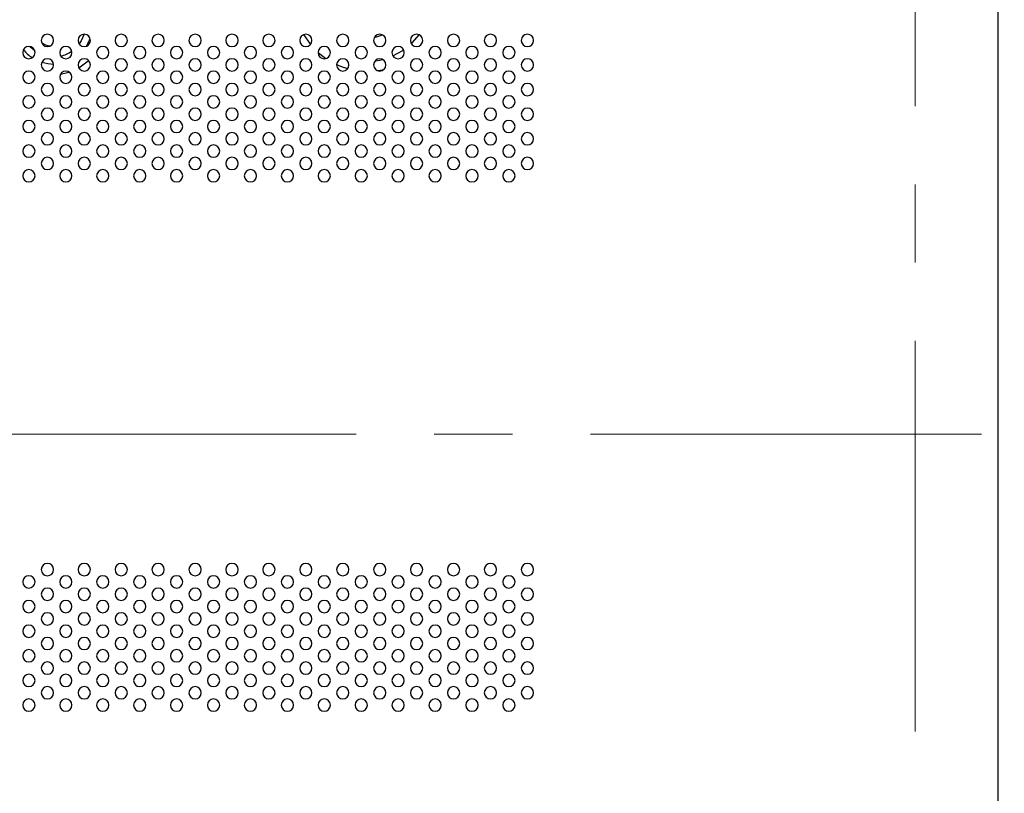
# Model space of a CAD drawing. Header units: millimetres. Extents: x 0 to 1118, y 0 to 864.
# Tile 82 of 256: x 838 to 870, y 435 to 461. Entities that reach past the tile are written whole.
import ezdxf

# ---------------------------------------------------------------- set-up
doc = ezdxf.new("R2010")
doc.units = ezdxf.units.MM
doc.linetypes.add('CENTERX2', pattern=[20.32, 12.7, -2.54, 2.54, -2.54])

msp = doc.modelspace()

# ---------------------------------------------------------------- linework, layer by layer
at = {"color": 7, "linetype": 'CENTERX2', "lineweight": 18}
for p, q in [((866.7268, 511.1586), (866.7268, 391.1586)), ((632.6604, 447.1586), (979.7646, 447.1586))]:
    msp.add_line(p, q, dxfattribs=at)
at = {"color": 7, "linetype": 'Continuous', "lineweight": 25}
msp.add_line((869.4268, 352.9062), (869.4268, 480.1586), dxfattribs=at)
at = {"color": 8, "linetype": 'Continuous', "lineweight": 25}
for p, q in [((846.8504, 460.1434), (847.0743, 459.8235)), ((839.7927, 459.7697), (839.8165, 459.808))]:
    msp.add_line(p, q, dxfattribs=at)
at = {"color": 8, "linetype": 'Continuous', "lineweight": 25, "flags": 128}
for points in [[(839.7206, 460.1585), (839.6259, 459.9395), (839.5632, 459.8436)], [(850.359, 459.8497), (850.3979, 459.8875), (850.6124, 460.1393)], [(838.1179, 459.6178), (837.9928, 459.7245), (837.9633, 459.7552)], [(847.3269, 459.5618), (847.3804, 459.5156), (847.5792, 459.3655)], [(849.7579, 459.4514), (850.0826, 459.6288), (850.107, 459.6454)], [(838.3477, 459.2475), (838.5362, 459.2039), (838.7244, 459.1895)], [(839.5486, 459.0677), (839.8078, 459.258), (839.8603, 459.3075)], [(849.1793, 459.2936), (849.3327, 459.3182), (849.4174, 459.3369)], [(838.954, 458.8591), (839.226, 458.9221), (839.2367, 458.9257)], [(847.9272, 459.1702), (848.104, 459.0978), (848.2874, 459.0392)], [(849.2489, 458.9744), (849.3446, 458.9893), (849.4646, 459.0136)]]:
    msp.add_lwpolyline(points, dxfattribs=at)
at = {"color": 7, "linetype": 'Continuous', "lineweight": 25}
for centre, start, end in [((838.5268, 459.9586), 0, 180), ((838.5268, 459.9586), 180, 0), ((839.7268, 459.9586), 0, 180), ((839.7268, 459.9586), 180, 0), ((840.9268, 459.9586), 0, 180), ((840.9268, 459.9586), 180, 0), ((842.1268, 459.9586), 0, 180), ((842.1268, 459.9586), 180, 0), ((843.3268, 459.9586), 0, 180), ((843.3268, 459.9586), 180, 0), ((844.5268, 459.9586), 0, 180), ((844.5268, 459.9586), 180, 0), ((845.7268, 459.9586), 0, 180), ((845.7268, 459.9586), 180, 0), ((846.9268, 459.9586), 0, 180), ((846.9268, 459.9586), 180, 0), ((848.1268, 459.9586), 0, 180), ((848.1268, 459.9586), 180, 0), ((849.3268, 459.9586), 0, 180), ((849.3268, 459.9586), 180, 0), ((850.5268, 459.9586), 0, 180), ((850.5268, 459.9586), 180, 0), ((851.7268, 459.9586), 0, 180), ((851.7268, 459.9586), 180, 0), ((852.9268, 459.9586), 0, 180), ((852.9268, 459.9586), 180, 0), ((854.1268, 459.9586), 0, 180), ((854.1268, 459.9586), 180, 0), ((837.9268, 459.5586), 0, 180), ((837.9268, 459.5586), 180, 0), ((839.1268, 459.5586), 0, 180), ((839.1268, 459.5586), 180, 0), ((840.3268, 459.5586), 0, 180), ((840.3268, 459.5586), 180, 0), ((841.5268, 459.5586), 0, 180), ((841.5268, 459.5586), 180, 0), ((842.7268, 459.5586), 0, 180), ((842.7268, 459.5586), 180, 0), ((843.9268, 459.5586), 0, 180), ((843.9268, 459.5586), 180, 0), ((845.1268, 459.5586), 0, 180), ((845.1268, 459.5586), 180, 0), ((846.3268, 459.5586), 0, 180), ((846.3268, 459.5586), 180, 0), ((847.5268, 459.5586), 0, 180), ((847.5268, 459.5586), 180, 0), ((848.7268, 459.5586), 0, 180), ((848.7268, 459.5586), 180, 0), ((849.9268, 459.5586), 0, 180), ((849.9268, 459.5586), 180, 0), ((851.1268, 459.5586), 0, 180), ((851.1268, 459.5586), 180, 0), ((852.3268, 459.5586), 0, 180), ((852.3268, 459.5586), 180, 0), ((853.5268, 459.5586), 0, 180), ((853.5268, 459.5586), 180, 0), ((838.5268, 459.1586), 0, 180), ((839.7268, 459.1586), 0, 180), ((840.9268, 459.1586), 0, 180), ((842.1268, 459.1586), 0, 180), ((843.3268, 459.1586), 0, 180), ((844.5268, 459.1586), 0, 180), ((845.7268, 459.1586), 0, 180), ((846.9268, 459.1586), 0, 180), ((848.1268, 459.1586), 0, 180), ((849.3268, 459.1586), 0, 180), ((850.5268, 459.1586), 0, 180), ((851.7268, 459.1586), 0, 180), ((852.9268, 459.1586), 0, 180), ((854.1268, 459.1586), 0, 180), ((837.9268, 458.7586), 0, 180), ((838.5268, 459.1586), 180, 0), ((839.1268, 458.7586), 0, 180), ((839.7268, 459.1586), 180, 0), ((840.3268, 458.7586), 0, 180), ((840.9268, 459.1586), 180, 0), ((841.5268, 458.7586), 0, 180), ((842.1268, 459.1586), 180, 0), ((842.7268, 458.7586), 0, 180), ((843.3268, 459.1586), 180, 0), ((843.9268, 458.7586), 0, 180), ((844.5268, 459.1586), 180, 0), ((845.1268, 458.7586), 0, 180), ((845.7268, 459.1586), 180, 0), ((846.3268, 458.7586), 0, 180), ((846.9268, 459.1586), 180, 0), ((847.5268, 458.7586), 0, 180), ((848.1268, 459.1586), 180, 0), ((848.7268, 458.7586), 0, 180), ((849.3268, 459.1586), 180, 0), ((849.9268, 458.7586), 0, 180), ((850.5268, 459.1586), 180, 0), ((851.1268, 458.7586), 0, 180), ((851.7268, 459.1586), 180, 0), ((852.3268, 458.7586), 0, 180), ((852.9268, 459.1586), 180, 0), ((853.5268, 458.7586), 0, 180), ((854.1268, 459.1586), 180, 0), ((837.9268, 458.7586), 180, 0), ((839.1268, 458.7586), 180, 0), ((840.3268, 458.7586), 180, 0), ((841.5268, 458.7586), 180, 0), ((842.7268, 458.7586), 180, 0), ((843.9268, 458.7586), 180, 0), ((845.1268, 458.7586), 180, 0), ((846.3268, 458.7586), 180, 0), ((847.5268, 458.7586), 180, 0), ((848.7268, 458.7586), 180, 0), ((849.9268, 458.7586), 180, 0), ((851.1268, 458.7586), 180, 0), ((852.3268, 458.7586), 180, 0), ((853.5268, 458.7586), 180, 0), ((838.5268, 458.3586), 0, 180), ((838.5268, 458.3586), 180, 0), ((839.7268, 458.3586), 0, 180), ((839.7268, 458.3586), 180, 0), ((840.9268, 458.3586), 0, 180), ((840.9268, 458.3586), 180, 0), ((842.1268, 458.3586), 0, 180), ((842.1268, 458.3586), 180, 0), ((843.3268, 458.3586), 0, 180), ((843.3268, 458.3586), 180, 0), ((844.5268, 458.3586), 0, 180), ((844.5268, 458.3586), 180, 0), ((845.7268, 458.3586), 0, 180), ((845.7268, 458.3586), 180, 0), ((846.9268, 458.3586), 0, 180), ((846.9268, 458.3586), 180, 0), ((848.1268, 458.3586), 0, 180), ((848.1268, 458.3586), 180, 0), ((849.3268, 458.3586), 0, 180), ((849.3268, 458.3586), 180, 0), ((850.5268, 458.3586), 0, 180), ((850.5268, 458.3586), 180, 0), ((851.7268, 458.3586), 0, 180), ((851.7268, 458.3586), 180, 0), ((852.9268, 458.3586), 0, 180), ((852.9268, 458.3586), 180, 0), ((854.1268, 458.3586), 0, 180), ((854.1268, 458.3586), 180, 0), ((837.9268, 457.9586), 0, 180), ((837.9268, 457.9586), 180, 0), ((839.1268, 457.9586), 0, 180), ((839.1268, 457.9586), 180, 0), ((840.3268, 457.9586), 0, 180), ((840.3268, 457.9586), 180, 0), ((841.5268, 457.9586), 0, 180), ((841.5268, 457.9586), 180, 0), ((842.7268, 457.9586), 0, 180), ((842.7268, 457.9586), 180, 0), ((843.9268, 457.9586), 0, 180), ((843.9268, 457.9586), 180, 0), ((845.1268, 457.9586), 0, 180), ((845.1268, 457.9586), 180, 0), ((846.3268, 457.9586), 0, 180), ((846.3268, 457.9586), 180, 0), ((847.5268, 457.9586), 0, 180), ((847.5268, 457.9586), 180, 0), ((848.7268, 457.9586), 0, 180), ((848.7268, 457.9586), 180, 0), ((849.9268, 457.9586), 0, 180), ((849.9268, 457.9586), 180, 0), ((851.1268, 457.9586), 0, 180), ((851.1268, 457.9586), 180, 0), ((852.3268, 457.9586), 0, 180), ((852.3268, 457.9586), 180, 0), ((853.5268, 457.9586), 0, 180), ((853.5268, 457.9586), 180, 0), ((838.5268, 457.5586), 0, 180), ((839.7268, 457.5586), 0, 180), ((840.9268, 457.5586), 0, 180), ((842.1268, 457.5586), 0, 180), ((843.3268, 457.5586), 0, 180), ((844.5268, 457.5586), 0, 180), ((845.7268, 457.5586), 0, 180), ((846.9268, 457.5586), 0, 180), ((848.1268, 457.5586), 0, 180), ((849.3268, 457.5586), 0, 180), ((850.5268, 457.5586), 0, 180), ((851.7268, 457.5586), 0, 180), ((852.9268, 457.5586), 0, 180), ((854.1268, 457.5586), 0, 180), ((837.9268, 457.1586), 0, 180), ((838.5268, 457.5586), 180, 0), ((839.1268, 457.1586), 0, 180), ((839.7268, 457.5586), 180, 0), ((840.3268, 457.1586), 0, 180), ((840.9268, 457.5586), 180, 0), ((841.5268, 457.1586), 0, 180), ((842.1268, 457.5586), 180, 0), ((842.7268, 457.1586), 0, 180), ((843.3268, 457.5586), 180, 0), ((843.9268, 457.1586), 0, 180), ((844.5268, 457.5586), 180, 0), ((845.1268, 457.1586), 0, 180), ((845.7268, 457.5586), 180, 0), ((846.3268, 457.1586), 0, 180), ((846.9268, 457.5586), 180, 0), ((847.5268, 457.1586), 0, 180), ((848.1268, 457.5586), 180, 0), ((848.7268, 457.1586), 0, 180), ((849.3268, 457.5586), 180, 0), ((849.9268, 457.1586), 0, 180), ((850.5268, 457.5586), 180, 0), ((851.1268, 457.1586), 0, 180), ((851.7268, 457.5586), 180, 0), ((852.3268, 457.1586), 0, 180), ((852.9268, 457.5586), 180, 0), ((853.5268, 457.1586), 0, 180), ((854.1268, 457.5586), 180, 0), ((837.9268, 457.1586), 180, 0), ((839.1268, 457.1586), 180, 0), ((840.3268, 457.1586), 180, 0), ((841.5268, 457.1586), 180, 0), ((842.7268, 457.1586), 180, 0), ((843.9268, 457.1586), 180, 0), ((845.1268, 457.1586), 180, 0), ((846.3268, 457.1586), 180, 0), ((847.5268, 457.1586), 180, 0), ((848.7268, 457.1586), 180, 0), ((849.9268, 457.1586), 180, 0), ((851.1268, 457.1586), 180, 0), ((852.3268, 457.1586), 180, 0), ((853.5268, 457.1586), 180, 0), ((838.5268, 456.7586), 0, 180), ((838.5268, 456.7586), 180, 0), ((839.7268, 456.7586), 0, 180), ((839.7268, 456.7586), 180, 0), ((840.9268, 456.7586), 0, 180), ((840.9268, 456.7586), 180, 0), ((842.1268, 456.7586), 0, 180), ((842.1268, 456.7586), 180, 0), ((843.3268, 456.7586), 0, 180), ((843.3268, 456.7586), 180, 0), ((844.5268, 456.7586), 0, 180), ((844.5268, 456.7586), 180, 0), ((845.7268, 456.7586), 0, 180), ((845.7268, 456.7586), 180, 0), ((846.9268, 456.7586), 0, 180), ((846.9268, 456.7586), 180, 0), ((848.1268, 456.7586), 0, 180), ((848.1268, 456.7586), 180, 0), ((849.3268, 456.7586), 0, 180), ((849.3268, 456.7586), 180, 0), ((850.5268, 456.7586), 0, 180), ((850.5268, 456.7586), 180, 0), ((851.7268, 456.7586), 0, 180), ((851.7268, 456.7586), 180, 0), ((852.9268, 456.7586), 0, 180), ((852.9268, 456.7586), 180, 0), ((854.1268, 456.7586), 0, 180), ((854.1268, 456.7586), 180, 0), ((837.9268, 456.3586), 0, 180), ((837.9268, 456.3586), 180, 0), ((839.1268, 456.3586), 0, 180), ((839.1268, 456.3586), 180, 0), ((840.3268, 456.3586), 0, 180), ((840.3268, 456.3586), 180, 0), ((841.5268, 456.3586), 0, 180), ((841.5268, 456.3586), 180, 0), ((842.7268, 456.3586), 0, 180), ((842.7268, 456.3586), 180, 0), ((843.9268, 456.3586), 0, 180), ((843.9268, 456.3586), 180, 0), ((845.1268, 456.3586), 0, 180), ((845.1268, 456.3586), 180, 0), ((846.3268, 456.3586), 0, 180), ((846.3268, 456.3586), 180, 0), ((847.5268, 456.3586), 0, 180), ((847.5268, 456.3586), 180, 0), ((848.7268, 456.3586), 0, 180), ((848.7268, 456.3586), 180, 0), ((849.9268, 456.3586), 0, 180), ((849.9268, 456.3586), 180, 0), ((851.1268, 456.3586), 0, 180), ((851.1268, 456.3586), 180, 0), ((852.3268, 456.3586), 0, 180), ((852.3268, 456.3586), 180, 0), ((853.5268, 456.3586), 0, 180), ((853.5268, 456.3586), 180, 0), ((838.5268, 455.9586), 0, 180), ((839.7268, 455.9586), 0, 180), ((840.9268, 455.9586), 0, 180), ((842.1268, 455.9586), 0, 180), ((843.3268, 455.9586), 0, 180), ((844.5268, 455.9586), 0, 180), ((845.7268, 455.9586), 0, 180), ((846.9268, 455.9586), 0, 180), ((848.1268, 455.9586), 0, 180), ((849.3268, 455.9586), 0, 180), ((850.5268, 455.9586), 0, 180), ((851.7268, 455.9586), 0, 180), ((852.9268, 455.9586), 0, 180), ((854.1268, 455.9586), 0, 180), ((837.9268, 455.5586), 0, 180), ((838.5268, 455.9586), 180, 0), ((839.1268, 455.5586), 0, 180), ((839.7268, 455.9586), 180, 0), ((840.3268, 455.5586), 0, 180), ((840.9268, 455.9586), 180, 0), ((841.5268, 455.5586), 0, 180), ((842.1268, 455.9586), 180, 0), ((842.7268, 455.5586), 0, 180), ((843.3268, 455.9586), 180, 0), ((843.9268, 455.5586), 0, 180), ((844.5268, 455.9586), 180, 0), ((845.1268, 455.5586), 0, 180), ((845.7268, 455.9586), 180, 0), ((846.3268, 455.5586), 0, 180), ((846.9268, 455.9586), 180, 0), ((847.5268, 455.5586), 0, 180), ((848.1268, 455.9586), 180, 0), ((848.7268, 455.5586), 0, 180), ((849.3268, 455.9586), 180, 0), ((849.9268, 455.5586), 0, 180), ((850.5268, 455.9586), 180, 0), ((851.1268, 455.5586), 0, 180), ((851.7268, 455.9586), 180, 0), ((852.3268, 455.5586), 0, 180), ((852.9268, 455.9586), 180, 0), ((853.5268, 455.5586), 0, 180), ((854.1268, 455.9586), 180, 0), ((837.9268, 455.5586), 180, 0), ((839.1268, 455.5586), 180, 0), ((840.3268, 455.5586), 180, 0), ((841.5268, 455.5586), 180, 0), ((842.7268, 455.5586), 180, 0), ((843.9268, 455.5586), 180, 0), ((845.1268, 455.5586), 180, 0), ((846.3268, 455.5586), 180, 0), ((847.5268, 455.5586), 180, 0), ((848.7268, 455.5586), 180, 0), ((849.9268, 455.5586), 180, 0), ((851.1268, 455.5586), 180, 0), ((852.3268, 455.5586), 180, 0), ((853.5268, 455.5586), 180, 0), ((838.5268, 442.7586), 0, 180), ((839.7268, 442.7586), 0, 180), ((840.9268, 442.7586), 0, 180), ((842.1268, 442.7586), 0, 180), ((843.3268, 442.7586), 0, 180), ((844.5268, 442.7586), 0, 180), ((845.7268, 442.7586), 0, 180), ((846.9268, 442.7586), 0, 180), ((848.1268, 442.7586), 0, 180), ((849.3268, 442.7586), 0, 180), ((850.5268, 442.7586), 0, 180), ((851.7268, 442.7586), 0, 180), ((852.9268, 442.7586), 0, 180), ((854.1268, 442.7586), 0, 180), ((838.5268, 442.7586), 180, 0), ((839.7268, 442.7586), 180, 0), ((840.9268, 442.7586), 180, 0), ((842.1268, 442.7586), 180, 0), ((843.3268, 442.7586), 180, 0), ((844.5268, 442.7586), 180, 0), ((845.7268, 442.7586), 180, 0), ((846.9268, 442.7586), 180, 0), ((848.1268, 442.7586), 180, 0), ((849.3268, 442.7586), 180, 0), ((850.5268, 442.7586), 180, 0), ((851.7268, 442.7586), 180, 0), ((852.9268, 442.7586), 180, 0), ((854.1268, 442.7586), 180, 0), ((837.9268, 442.3586), 0, 180), ((837.9268, 442.3586), 180, 0), ((839.1268, 442.3586), 0, 180), ((839.1268, 442.3586), 180, 0), ((840.3268, 442.3586), 0, 180), ((840.3268, 442.3586), 180, 0), ((841.5268, 442.3586), 0, 180), ((841.5268, 442.3586), 180, 0), ((842.7268, 442.3586), 0, 180), ((842.7268, 442.3586), 180, 0), ((843.9268, 442.3586), 0, 180), ((843.9268, 442.3586), 180, 0), ((845.1268, 442.3586), 0, 180), ((845.1268, 442.3586), 180, 0), ((846.3268, 442.3586), 0, 180), ((846.3268, 442.3586), 180, 0), ((847.5268, 442.3586), 0, 180), ((847.5268, 442.3586), 180, 0), ((848.7268, 442.3586), 0, 180), ((848.7268, 442.3586), 180, 0), ((849.9268, 442.3586), 0, 180), ((849.9268, 442.3586), 180, 0), ((851.1268, 442.3586), 0, 180), ((851.1268, 442.3586), 180, 0), ((852.3268, 442.3586), 0, 180), ((852.3268, 442.3586), 180, 0), ((853.5268, 442.3586), 0, 180), ((853.5268, 442.3586), 180, 0), ((838.5268, 441.9586), 0, 180), ((838.5268, 441.9586), 180, 0), ((839.7268, 441.9586), 0, 180), ((839.7268, 441.9586), 180, 0), ((840.9268, 441.9586), 0, 180), ((840.9268, 441.9586), 180, 0), ((842.1268, 441.9586), 0, 180), ((842.1268, 441.9586), 180, 0), ((843.3268, 441.9586), 0, 180), ((843.3268, 441.9586), 180, 0), ((844.5268, 441.9586), 0, 180), ((844.5268, 441.9586), 180, 0), ((845.7268, 441.9586), 0, 180), ((845.7268, 441.9586), 180, 0), ((846.9268, 441.9586), 0, 180), ((846.9268, 441.9586), 180, 0), ((848.1268, 441.9586), 0, 180), ((848.1268, 441.9586), 180, 0), ((849.3268, 441.9586), 0, 180), ((849.3268, 441.9586), 180, 0), ((850.5268, 441.9586), 0, 180), ((850.5268, 441.9586), 180, 0), ((851.7268, 441.9586), 0, 180), ((851.7268, 441.9586), 180, 0), ((852.9268, 441.9586), 0, 180), ((852.9268, 441.9586), 180, 0), ((854.1268, 441.9586), 0, 180), ((854.1268, 441.9586), 180, 0), ((837.9268, 441.5586), 0, 180), ((839.1268, 441.5586), 0, 180), ((840.3268, 441.5586), 0, 180), ((841.5268, 441.5586), 0, 180), ((842.7268, 441.5586), 0, 180), ((843.9268, 441.5586), 0, 180), ((845.1268, 441.5586), 0, 180), ((846.3268, 441.5586), 0, 180), ((847.5268, 441.5586), 0, 180), ((848.7268, 441.5586), 0, 180), ((849.9268, 441.5586), 0, 180), ((851.1268, 441.5586), 0, 180), ((852.3268, 441.5586), 0, 180), ((853.5268, 441.5586), 0, 180), ((837.9268, 441.5586), 180, 0), ((838.5268, 441.1586), 0, 180), ((839.1268, 441.5586), 180, 0), ((839.7268, 441.1586), 0, 180), ((840.3268, 441.5586), 180, 0), ((840.9268, 441.1586), 0, 180), ((841.5268, 441.5586), 180, 0), ((842.1268, 441.1586), 0, 180), ((842.7268, 441.5586), 180, 0), ((843.3268, 441.1586), 0, 180), ((843.9268, 441.5586), 180, 0), ((844.5268, 441.1586), 0, 180), ((845.1268, 441.5586), 180, 0), ((845.7268, 441.1586), 0, 180), ((846.3268, 441.5586), 180, 0), ((846.9268, 441.1586), 0, 180), ((847.5268, 441.5586), 180, 0), ((848.1268, 441.1586), 0, 180), ((848.7268, 441.5586), 180, 0), ((849.3268, 441.1586), 0, 180), ((849.9268, 441.5586), 180, 0), ((850.5268, 441.1586), 0, 180), ((851.1268, 441.5586), 180, 0), ((851.7268, 441.1586), 0, 180), ((852.3268, 441.5586), 180, 0), ((852.9268, 441.1586), 0, 180), ((853.5268, 441.5586), 180, 0), ((854.1268, 441.1586), 0, 180), ((838.5268, 441.1586), 180, 0), ((839.7268, 441.1586), 180, 0), ((840.9268, 441.1586), 180, 0), ((842.1268, 441.1586), 180, 0), ((843.3268, 441.1586), 180, 0), ((844.5268, 441.1586), 180, 0), ((845.7268, 441.1586), 180, 0), ((846.9268, 441.1586), 180, 0), ((848.1268, 441.1586), 180, 0), ((849.3268, 441.1586), 180, 0), ((850.5268, 441.1586), 180, 0), ((851.7268, 441.1586), 180, 0), ((852.9268, 441.1586), 180, 0), ((854.1268, 441.1586), 180, 0), ((837.9268, 440.7586), 0, 180), ((837.9268, 440.7586), 180, 0), ((839.1268, 440.7586), 0, 180), ((839.1268, 440.7586), 180, 0), ((840.3268, 440.7586), 0, 180), ((840.3268, 440.7586), 180, 0), ((841.5268, 440.7586), 0, 180), ((841.5268, 440.7586), 180, 0), ((842.7268, 440.7586), 0, 180), ((842.7268, 440.7586), 180, 0), ((843.9268, 440.7586), 0, 180), ((843.9268, 440.7586), 180, 0), ((845.1268, 440.7586), 0, 180), ((845.1268, 440.7586), 180, 0), ((846.3268, 440.7586), 0, 180), ((846.3268, 440.7586), 180, 0), ((847.5268, 440.7586), 0, 180), ((847.5268, 440.7586), 180, 0), ((848.7268, 440.7586), 0, 180), ((848.7268, 440.7586), 180, 0), ((849.9268, 440.7586), 0, 180), ((849.9268, 440.7586), 180, 0), ((851.1268, 440.7586), 0, 180), ((851.1268, 440.7586), 180, 0), ((852.3268, 440.7586), 0, 180), ((852.3268, 440.7586), 180, 0), ((853.5268, 440.7586), 0, 180), ((853.5268, 440.7586), 180, 0), ((838.5268, 440.3586), 0, 180), ((838.5268, 440.3586), 180, 0), ((839.7268, 440.3586), 0, 180), ((839.7268, 440.3586), 180, 0), ((840.9268, 440.3586), 0, 180), ((840.9268, 440.3586), 180, 0), ((842.1268, 440.3586), 0, 180), ((842.1268, 440.3586), 180, 0), ((843.3268, 440.3586), 0, 180), ((843.3268, 440.3586), 180, 0), ((844.5268, 440.3586), 0, 180), ((844.5268, 440.3586), 180, 0), ((845.7268, 440.3586), 0, 180), ((845.7268, 440.3586), 180, 0), ((846.9268, 440.3586), 0, 180), ((846.9268, 440.3586), 180, 0), ((848.1268, 440.3586), 0, 180), ((848.1268, 440.3586), 180, 0), ((849.3268, 440.3586), 0, 180), ((849.3268, 440.3586), 180, 0), ((850.5268, 440.3586), 0, 180), ((850.5268, 440.3586), 180, 0), ((851.7268, 440.3586), 0, 180), ((851.7268, 440.3586), 180, 0), ((852.9268, 440.3586), 0, 180), ((852.9268, 440.3586), 180, 0), ((854.1268, 440.3586), 0, 180), ((854.1268, 440.3586), 180, 0), ((837.9268, 439.9586), 0, 180), ((839.1268, 439.9586), 0, 180), ((840.3268, 439.9586), 0, 180), ((841.5268, 439.9586), 0, 180), ((842.7268, 439.9586), 0, 180), ((843.9268, 439.9586), 0, 180), ((845.1268, 439.9586), 0, 180), ((846.3268, 439.9586), 0, 180), ((847.5268, 439.9586), 0, 180), ((848.7268, 439.9586), 0, 180), ((849.9268, 439.9586), 0, 180), ((851.1268, 439.9586), 0, 180), ((852.3268, 439.9586), 0, 180), ((853.5268, 439.9586), 0, 180), ((837.9268, 439.9586), 180, 0), ((838.5268, 439.5586), 0, 180), ((839.1268, 439.9586), 180, 0), ((839.7268, 439.5586), 0, 180), ((840.3268, 439.9586), 180, 0), ((840.9268, 439.5586), 0, 180), ((841.5268, 439.9586), 180, 0), ((842.1268, 439.5586), 0, 180), ((842.7268, 439.9586), 180, 0), ((843.3268, 439.5586), 0, 180), ((843.9268, 439.9586), 180, 0), ((844.5268, 439.5586), 0, 180), ((845.1268, 439.9586), 180, 0), ((845.7268, 439.5586), 0, 180), ((846.3268, 439.9586), 180, 0), ((846.9268, 439.5586), 0, 180), ((847.5268, 439.9586), 180, 0), ((848.1268, 439.5586), 0, 180), ((848.7268, 439.9586), 180, 0), ((849.3268, 439.5586), 0, 180), ((849.9268, 439.9586), 180, 0), ((850.5268, 439.5586), 0, 180), ((851.1268, 439.9586), 180, 0), ((851.7268, 439.5586), 0, 180), ((852.3268, 439.9586), 180, 0), ((852.9268, 439.5586), 0, 180), ((853.5268, 439.9586), 180, 0), ((854.1268, 439.5586), 0, 180), ((838.5268, 439.5586), 180, 0), ((839.7268, 439.5586), 180, 0), ((840.9268, 439.5586), 180, 0), ((842.1268, 439.5586), 180, 0), ((843.3268, 439.5586), 180, 0), ((844.5268, 439.5586), 180, 0), ((845.7268, 439.5586), 180, 0), ((846.9268, 439.5586), 180, 0), ((848.1268, 439.5586), 180, 0), ((849.3268, 439.5586), 180, 0), ((850.5268, 439.5586), 180, 0), ((851.7268, 439.5586), 180, 0), ((852.9268, 439.5586), 180, 0), ((854.1268, 439.5586), 180, 0), ((837.9268, 439.1586), 0, 180), ((837.9268, 439.1586), 180, 0), ((839.1268, 439.1586), 0, 180), ((839.1268, 439.1586), 180, 0), ((840.3268, 439.1586), 0, 180), ((840.3268, 439.1586), 180, 0), ((841.5268, 439.1586), 0, 180), ((841.5268, 439.1586), 180, 0), ((842.7268, 439.1586), 0, 180), ((842.7268, 439.1586), 180, 0), ((843.9268, 439.1586), 0, 180), ((843.9268, 439.1586), 180, 0), ((845.1268, 439.1586), 0, 180), ((845.1268, 439.1586), 180, 0), ((846.3268, 439.1586), 0, 180), ((846.3268, 439.1586), 180, 0), ((847.5268, 439.1586), 0, 180), ((847.5268, 439.1586), 180, 0), ((848.7268, 439.1586), 0, 180), ((848.7268, 439.1586), 180, 0), ((849.9268, 439.1586), 0, 180), ((849.9268, 439.1586), 180, 0), ((851.1268, 439.1586), 0, 180), ((851.1268, 439.1586), 180, 0), ((852.3268, 439.1586), 0, 180), ((852.3268, 439.1586), 180, 0), ((853.5268, 439.1586), 0, 180), ((853.5268, 439.1586), 180, 0), ((838.5268, 438.7586), 0, 180), ((838.5268, 438.7586), 180, 0), ((839.7268, 438.7586), 0, 180), ((839.7268, 438.7586), 180, 0), ((840.9268, 438.7586), 0, 180), ((840.9268, 438.7586), 180, 0), ((842.1268, 438.7586), 0, 180), ((842.1268, 438.7586), 180, 0), ((843.3268, 438.7586), 0, 180), ((843.3268, 438.7586), 180, 0), ((844.5268, 438.7586), 0, 180), ((844.5268, 438.7586), 180, 0), ((845.7268, 438.7586), 0, 180), ((845.7268, 438.7586), 180, 0), ((846.9268, 438.7586), 0, 180), ((846.9268, 438.7586), 180, 0), ((848.1268, 438.7586), 0, 180), ((848.1268, 438.7586), 180, 0), ((849.3268, 438.7586), 0, 180), ((849.3268, 438.7586), 180, 0), ((850.5268, 438.7586), 0, 180), ((850.5268, 438.7586), 180, 0), ((851.7268, 438.7586), 0, 180), ((851.7268, 438.7586), 180, 0), ((852.9268, 438.7586), 0, 180), ((852.9268, 438.7586), 180, 0), ((854.1268, 438.7586), 0, 180), ((854.1268, 438.7586), 180, 0), ((837.9268, 438.3586), 0, 180), ((839.1268, 438.3586), 0, 180), ((840.3268, 438.3586), 0, 180), ((841.5268, 438.3586), 0, 180), ((842.7268, 438.3586), 0, 180), ((843.9268, 438.3586), 0, 180), ((845.1268, 438.3586), 0, 180), ((846.3268, 438.3586), 0, 180), ((847.5268, 438.3586), 0, 180), ((848.7268, 438.3586), 0, 180), ((849.9268, 438.3586), 0, 180), ((851.1268, 438.3586), 0, 180), ((852.3268, 438.3586), 0, 180), ((853.5268, 438.3586), 0, 180), ((837.9268, 438.3586), 180, 0), ((839.1268, 438.3586), 180, 0), ((840.3268, 438.3586), 180, 0), ((841.5268, 438.3586), 180, 0), ((842.7268, 438.3586), 180, 0), ((843.9268, 438.3586), 180, 0), ((845.1268, 438.3586), 180, 0), ((846.3268, 438.3586), 180, 0), ((847.5268, 438.3586), 180, 0), ((848.7268, 438.3586), 180, 0), ((849.9268, 438.3586), 180, 0), ((851.1268, 438.3586), 180, 0), ((852.3268, 438.3586), 180, 0), ((853.5268, 438.3586), 180, 0)]:
    msp.add_arc(centre, 0.2, start, end, dxfattribs=at)
at = {"color": 8, "linetype": 'Continuous', "lineweight": 25}
for centre, radius, start, end in [((838.7268, 460.4586), 0.6917, 236.10604, 260.29093), ((838.7268, 460.4586), 1.2691, 329.16262, 339.74497), ((848.9268, 461.3586), 1.3196, 279.8956, 291.99526), ((838.7268, 460.4586), 1.2691, 219.58967, 237.14308), ((838.7268, 460.4586), 1.0381, 283.022, 304.9031)]:
    msp.add_arc(centre, radius, start, end, dxfattribs=at)

doc.saveas('drawing.dxf')
